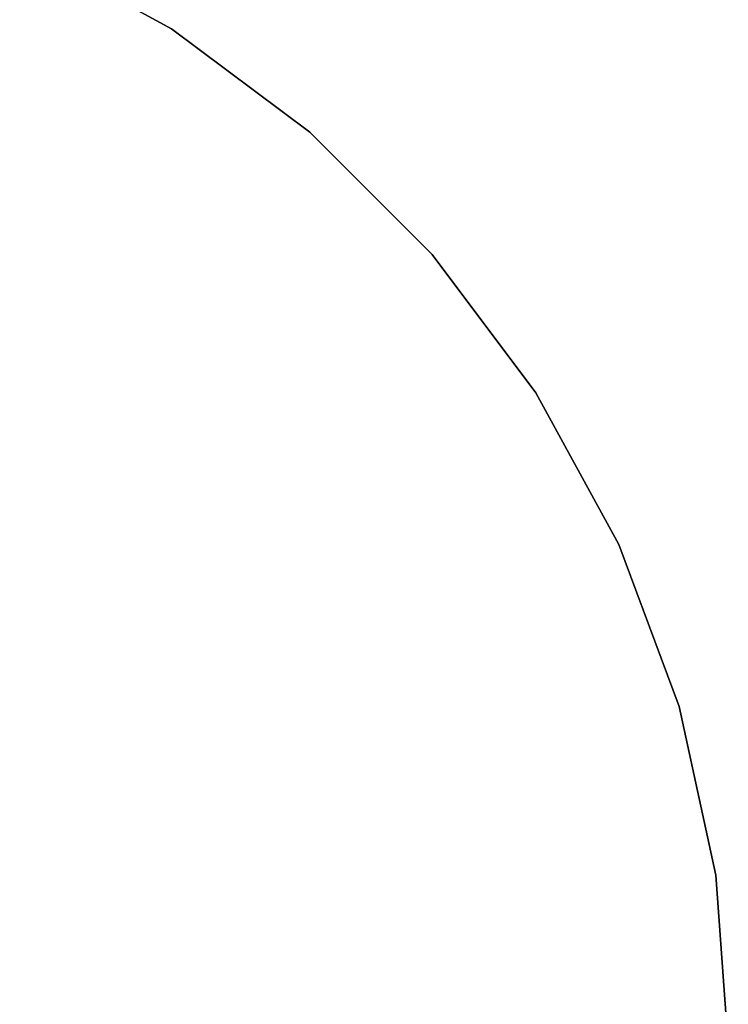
# Model space of a CAD drawing. Extents: x -4.43 to 3.97, y -4.36 to 4.03.
# Tile 25 of 32: x 0.74 to 2.12, y -0.08 to 1.83. Entities that reach past the tile are written whole.
import ezdxf

# ---------------------------------------------------------------- set-up
doc = ezdxf.new("R2010")
doc.units = 0
doc.header["$LTSCALE"] = 2.54
doc.layers.get('0').update_dxf_attribs({"color": 13, "linetype": 'CONTINUOUS'})

# ---------------------------------------------------------------- blocks, each defined once
blk = doc.blocks.new('Z_O_ENIE_CRES_STL_1')
at = {"color": 0}
for p, q in [((6.2485, 2.1376), (6.5428, 1.9769)), ((6.5428, 1.9769, -0.15), (6.2485, 2.1376, -0.15)), ((6.2485, 2.1376), (6.5428, 1.9769)), ((6.5428, 1.9769, -0.15), (6.2485, 2.1376, -0.15)), ((6.5428, 1.9769), (6.8112, 1.776)), ((6.8112, 1.776, -0.15), (6.5428, 1.9769, -0.15)), ((6.5428, 1.9769), (6.8112, 1.776)), ((6.5428, 1.9769), (6.5428, 1.9769, -0.15)), ((6.8112, 1.776, -0.15), (6.5428, 1.9769, -0.15)), ((6.5428, 1.9769), (6.5428, 1.9769, -0.15)), ((6.8112, 1.776), (7.0483, 1.5389)), ((7.0483, 1.5389, -0.15), (6.8112, 1.776, -0.15)), ((6.8112, 1.776), (7.0483, 1.5389)), ((6.8112, 1.776), (6.8112, 1.776, -0.15)), ((7.0483, 1.5389, -0.15), (6.8112, 1.776, -0.15)), ((6.8112, 1.776), (6.8112, 1.776, -0.15)), ((7.0483, 1.5389), (7.2493, 1.2705)), ((7.2493, 1.2705, -0.15), (7.0483, 1.5389, -0.15)), ((7.0483, 1.5389), (7.2493, 1.2705)), ((7.0483, 1.5389), (7.0483, 1.5389, -0.15)), ((7.2493, 1.2705, -0.15), (7.0483, 1.5389, -0.15)), ((7.0483, 1.5389), (7.0483, 1.5389, -0.15)), ((7.2493, 1.2705), (7.41, 0.9762)), ((7.41, 0.9762, -0.15), (7.2493, 1.2705, -0.15)), ((7.2493, 1.2705), (7.41, 0.9762)), ((7.2493, 1.2705), (7.2493, 1.2705, -0.15)), ((7.41, 0.9762, -0.15), (7.2493, 1.2705, -0.15)), ((7.2493, 1.2705), (7.2493, 1.2705, -0.15)), ((7.41, 0.9762), (7.5271, 0.6621)), ((7.5271, 0.6621, -0.15), (7.41, 0.9762, -0.15)), ((7.41, 0.9762), (7.5271, 0.6621)), ((7.41, 0.9762), (7.41, 0.9762, -0.15)), ((7.5271, 0.6621, -0.15), (7.41, 0.9762, -0.15)), ((7.41, 0.9762), (7.41, 0.9762, -0.15)), ((7.5271, 0.6621), (7.5984, 0.3344)), ((7.5984, 0.3344, -0.15), (7.5271, 0.6621, -0.15)), ((7.5271, 0.6621), (7.5984, 0.3344)), ((7.5271, 0.6621), (7.5271, 0.6621, -0.15)), ((7.5984, 0.3344, -0.15), (7.5271, 0.6621, -0.15)), ((7.5271, 0.6621), (7.5271, 0.6621, -0.15)), ((7.5984, 0.3344), (7.6223, 0)), ((7.6223, 0, -0.15), (7.5984, 0.3344, -0.15)), ((7.5984, 0.3344), (7.6223, 0)), ((7.5984, 0.3344), (7.5984, 0.3344, -0.15)), ((7.6223, 0, -0.15), (7.5984, 0.3344, -0.15)), ((7.5984, 0.3344), (7.5984, 0.3344, -0.15))]:
    blk.add_line(p, q, dxfattribs=at)

msp = doc.modelspace()

# ---------------------------------------------------------------- block references
at = {"color": 0}
msp.add_blockref('Z_O_ENIE_CRES_STL_1', (-5.5067, -0.1662, 4.3834), dxfattribs=at)

doc.saveas('drawing.dxf')
